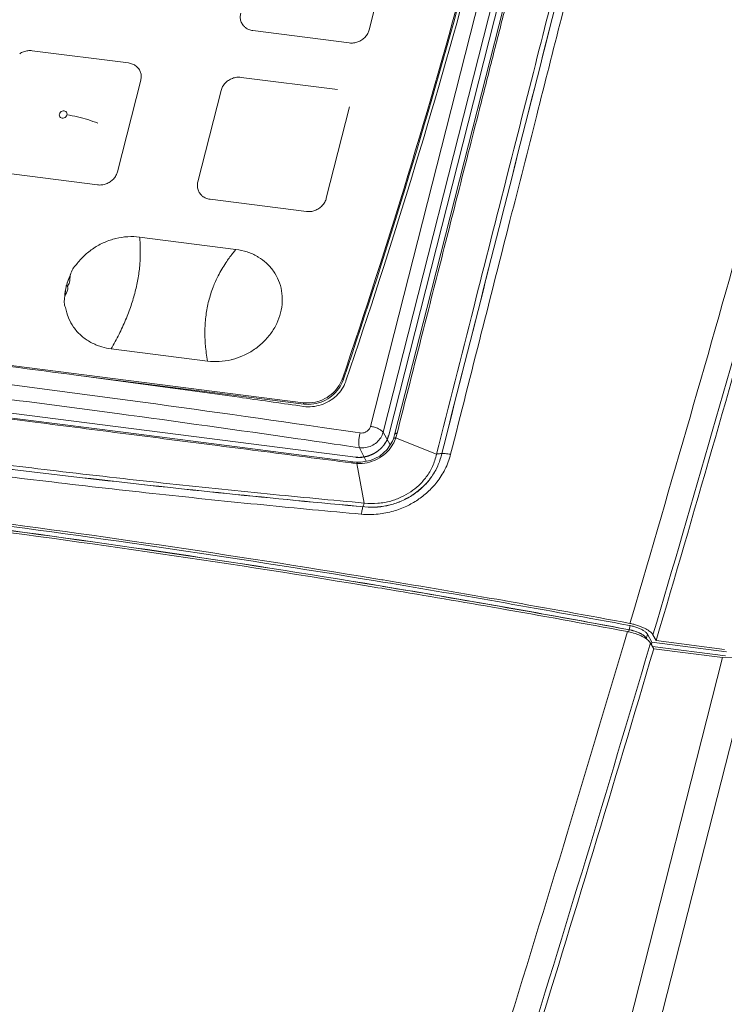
# Model space of a CAD drawing. Header units: millimetres. Extents: x -473 to 23648, y -382 to 1866.
# Tile 140 of 256: x 5735 to 5797, y 597 to 684. Entities that reach past the tile are written whole.
import ezdxf

# ---------------------------------------------------------------- set-up
doc = ezdxf.new("R2010")
doc.units = ezdxf.units.MM
doc.header["$LTSCALE"] = 80
doc.layers.get('0').update_dxf_attribs({"linetype": 'CONTINUOUS'})

msp = doc.modelspace()

# ---------------------------------------------------------------- linework, layer by layer
at = {"linetype": 'Continuous', "lineweight": 0}
for p, q in [((5765.734392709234, 648.0819615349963), (5789.865597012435, 742.978783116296)), ((5766.851557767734, 647.5552411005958), (5790.982843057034, 742.4523811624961)), ((5791.549666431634, 742.4410688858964), (5767.354501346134, 647.2913203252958)), ((5767.688534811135, 691.3445488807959), (5765.627995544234, 683.2414047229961)), ((5763.861609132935, 682.0725362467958), (5755.323829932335, 683.1624695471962)), ((5744.309923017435, 680.2924513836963), (5735.772143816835, 681.3823846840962)), ((5745.389463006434, 678.7602718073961), (5743.328923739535, 670.6571276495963)), ((5762.808444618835, 677.9309292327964), (5754.270665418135, 679.0208625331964)), ((5752.504279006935, 677.8519940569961), (5750.443739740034, 669.7488498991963)), ((5763.887984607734, 676.3987496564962), (5761.827445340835, 668.2956054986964)), ((5741.562537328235, 669.488259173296), (5733.024758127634, 670.5781924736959)), ((5760.061058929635, 667.1267370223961), (5751.523279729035, 668.2166703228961)), ((5753.819917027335, 663.7674238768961), (5745.282137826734, 664.8573571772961)), ((5738.920704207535, 660.4800975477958), (5738.816303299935, 660.5506072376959)), ((5770.728103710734, 658.5402314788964), (5767.879052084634, 647.3312380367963)), ((5739.000704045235, 657.6759364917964), (5738.989788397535, 657.6968353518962)), ((5706.442524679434, 656.9874619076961), (5759.778563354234, 650.1785806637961)), ((5751.301480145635, 653.8635810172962), (5742.763700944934, 654.9535143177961)), ((5700.851454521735, 653.4569380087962), (5764.410530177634, 645.343197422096)), ((5700.853852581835, 653.466368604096), (5764.412928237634, 645.3526280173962)), ((5740.107535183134, 652.566504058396), (5739.840354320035, 652.6017495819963)), ((5740.108282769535, 652.572657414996), (5759.844057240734, 650.0531875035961)), ((5763.249081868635, 652.3067140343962), (5763.314575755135, 652.1813208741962)), ((5763.314575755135, 652.1813208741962), (5763.346550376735, 652.275302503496)), ((5763.556997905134, 652.1038259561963), (5763.542635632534, 652.0617919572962)), ((5754.403910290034, 650.6173674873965), (5754.132845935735, 650.6554730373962)), ((5759.778563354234, 650.1785806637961), (5759.844057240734, 650.0531875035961)), ((5767.473356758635, 646.428295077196), (5766.851557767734, 647.5552411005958)), ((5767.773382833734, 646.9823322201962), (5767.688324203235, 646.7676484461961)), ((5767.879053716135, 647.3312482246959), (5767.773422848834, 646.9822631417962)), ((5771.580545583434, 645.6129916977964), (5767.966440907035, 647.0571795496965)), ((5763.608071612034, 646.3577283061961), (5764.754178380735, 646.1887557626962)), ((5765.355007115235, 644.9862122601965), (5764.754178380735, 646.1887557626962)), ((5764.589611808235, 644.9020632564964), (5764.185297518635, 644.9386118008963)), ((5765.187756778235, 641.2794837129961), (5764.518069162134, 644.7999197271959)), ((5764.869499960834, 644.9000956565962), (5764.589610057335, 644.9022068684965)), ((5766.047517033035, 634.5994414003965), (5766.730130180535, 634.4865123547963)), ((5766.017986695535, 634.4119469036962), (5766.820889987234, 634.279121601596)), ((5766.733551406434, 633.7246043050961), (5766.400947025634, 633.7797618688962)), ((5766.761775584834, 633.9037698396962), (5766.429157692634, 633.9588814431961)), ((5766.430665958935, 633.968459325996), (5766.763284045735, 633.9133479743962)), ((5766.730130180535, 634.4865123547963), (5766.850403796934, 634.466568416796)), ((5766.798417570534, 633.7138348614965), (5766.733551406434, 633.7246043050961)), ((5766.826639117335, 633.8930102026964), (5766.761775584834, 633.9037698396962)), ((5777.093495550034, 631.9537569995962), (5776.537376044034, 632.0514058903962)), ((5777.125319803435, 632.1336489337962), (5776.569190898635, 632.2312341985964)), ((5777.596204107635, 632.6288986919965), (5777.699297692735, 632.6107358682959)), ((5788.716957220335, 630.6117314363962), (5788.879805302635, 631.164044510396)), ((5788.651259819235, 630.0552757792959), (5788.742838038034, 630.4154156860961)), ((5788.695259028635, 630.4242926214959), (5788.742838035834, 630.4154156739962)), ((5788.649194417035, 630.0457830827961), (5788.535191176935, 630.0670494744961)), ((5788.536883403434, 630.0766117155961), (5788.651259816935, 630.055275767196)), ((5788.649194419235, 630.0457830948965), (5788.602084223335, 629.8605178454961)), ((5790.182602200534, 629.2915245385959), (5790.274180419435, 629.6516644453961)), ((5790.274180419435, 629.6516644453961), (5790.672541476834, 628.939188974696)), ((5790.760866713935, 629.5926551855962), (5791.043664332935, 629.0868667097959)), ((5790.432948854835, 628.4810626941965), (5790.468944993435, 628.6028586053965)), ((5790.468944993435, 628.6028586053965), (5790.546882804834, 628.8666371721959)), ((5790.829718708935, 628.3607806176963), (5790.546881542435, 628.866637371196)), ((5790.620576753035, 628.7348328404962), (5790.672541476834, 628.939188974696)), ((5790.672541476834, 628.939188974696), (5797.273585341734, 628.0965216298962)), ((5790.717419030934, 628.5616295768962), (5797.182007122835, 627.7363817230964)), ((5797.179609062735, 627.7269511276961), (5790.723281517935, 628.551144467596)), ((5791.043664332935, 629.0868667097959), (5797.102272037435, 628.313444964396)), ((5796.916717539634, 627.5837345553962), (5766.280286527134, 507.1031055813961)), ((5796.916717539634, 627.5837345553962), (5790.829718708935, 628.3607806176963)), ((5799.587995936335, 627.5548144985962), (5796.916717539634, 627.5837345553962)), ((5799.587995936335, 627.5548144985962), (5768.951564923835, 507.0741855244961))]:
    msp.add_line(p, q, dxfattribs=at)
for points in [[(5777.480248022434, 685.1003433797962), (5774.026766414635, 671.5163506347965), (5770.728103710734, 658.5402314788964)], [(5764.185295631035, 644.9386131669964), (5754.843259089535, 646.1415902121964), (5743.839066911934, 647.5515273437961), (5732.579840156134, 648.9904928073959)], [(5767.688324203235, 646.7676484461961), (5767.222967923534, 646.0330245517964), (5766.555189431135, 645.444956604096), (5765.746421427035, 645.055639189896), (5764.869499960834, 644.9000956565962)]]:
    msp.add_lwpolyline(points, dxfattribs=at)
for centre, radius, start, end in [((5218.116691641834, 837.9073176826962), 575.8618818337, 341.1978901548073, 344.9641130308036), ((5218.206335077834, 837.7745758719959), 575.8366389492, 341.2076854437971, 344.9744013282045), ((5227.957088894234, 835.1854069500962), 566.0266140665, 341.1282757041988, 344.9716049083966), ((5755.389952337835, 684.3723117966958), 1.1893748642, 215.2140874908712, 226.1372938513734), ((5755.414497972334, 684.3967440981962), 1.2239993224, 226.1013660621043, 231.8471492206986), ((5754.083901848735, 677.361903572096), 1.6684312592, 123.4646223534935, 136.8520109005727), ((5751.589402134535, 669.4265125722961), 1.1893748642, 215.214087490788, 226.1372938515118), ((5751.613947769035, 669.4509448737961), 1.2239993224, 226.1013660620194, 231.8471492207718), ((5744.580880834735, 659.0407759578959), 5.8609811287, 93.32293239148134, 93.50703798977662), ((5732.908075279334, 663.5540490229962), 12.4425092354, 4.856485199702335, 6.012556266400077), ((5763.367132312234, 655.6110619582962), 12.5567678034, 141.0350789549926, 143.3982377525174), ((5763.597863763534, 655.4254409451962), 12.8528954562, 139.5310925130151, 141.0385029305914), ((5743.812912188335, 659.2913047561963), 5.1685798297, 154.4371546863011, 165.6591877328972), ((5743.838367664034, 659.2673426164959), 5.1834253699, 154.9557733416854, 165.6661905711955), ((5740.154584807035, 661.325491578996), 1.0223900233, 168.7183306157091, 169.7783425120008), ((5761.856064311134, 656.5431289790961), 10.7773188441, 156.0766972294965, 158.7729640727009), ((5743.453419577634, 659.3827330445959), 4.79755443, 166.5280450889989, 177.4531792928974), ((5743.496635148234, 659.3547572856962), 4.8306897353, 165.667263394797, 176.6796093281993), ((5743.597390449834, 659.3532628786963), 4.9444318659, 165.956118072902, 166.5846120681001), ((5743.604545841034, 659.3514822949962), 4.9518054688, 165.7366221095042, 165.9562222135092), ((5738.826069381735, 660.7015369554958), 0.1512453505, 266.2977715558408, 269.7362165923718), ((5738.826041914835, 660.6974438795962), 0.1471521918, 269.7395738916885, 272.8987595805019), ((5742.977939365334, 659.3566512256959), 4.319552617, 189.7421644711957, 202.5469166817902), ((5732.455309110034, 656.8356969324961), 6.5160593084, 15.74245966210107, 15.94469376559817), ((5742.944760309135, 659.3419917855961), 4.2831388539, 202.5359908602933, 202.686482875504), ((5742.946485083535, 659.342713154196), 4.2850084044, 202.6864872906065, 202.9005141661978), ((5763.809883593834, 656.3717448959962), 12.7421385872, 180.0512951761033, 181.106413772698), ((5764.362017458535, 656.3858600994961), 13.2944425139, 181.1212876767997, 184.2077092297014), ((5743.431935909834, 660.2061443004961), 5.2949655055, 253.6460547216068, 262.7498279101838), ((5521.640290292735, -1002.381539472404), 1669.3055307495, 82.48919970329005, 82.90667373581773), ((5518.519112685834, -1026.122716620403), 1693.2509939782, 82.00140980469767, 82.48038118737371), ((5760.598511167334, 653.208862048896), 2.7998921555, 339.5454593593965, 341.2034841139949), ((5515.356979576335, -1048.839562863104), 1716.1868468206, 81.81091082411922, 81.99326108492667), ((5520.295028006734, -1007.055592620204), 1672.5210186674, 81.59336877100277, 81.7098719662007), ((5521.028684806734, -1002.957551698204), 1667.0589826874, 81.63299100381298, 81.78213531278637), ((5765.063419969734, 647.9851265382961), 3.0480810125, 327.8264806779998, 339.474727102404), ((5765.203395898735, 647.9292124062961), 2.8973883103, 339.5397104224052, 342.484004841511), ((5762.895897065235, 648.8288260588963), 5.3711401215, 340.7406005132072, 343.1863679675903), ((5763.248370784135, 648.7243106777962), 5.0035026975, 343.1645080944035, 345.7169682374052), ((5764.829905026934, 650.899979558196), 6.1074951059, 262.5599356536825, 263.8255610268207), ((5764.855695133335, 651.136359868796), 6.3452780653, 263.8236068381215, 264.7466554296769), ((5764.877067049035, 651.374652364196), 6.5845264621, 264.7513182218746, 266.8746016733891), ((5764.769451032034, 647.9386858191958), 3.1488165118, 265.4209895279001, 266.8248856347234), ((5594.451795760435, -403.2681655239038), 1051.9573475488, 80.61193695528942, 82.70928479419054), ((5594.400571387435, -404.309631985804), 1052.8034268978, 80.61835314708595, 82.71148980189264), ((5594.215033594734, -404.2130351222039), 1052.177283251, 80.58134081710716, 82.7034166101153), ((5594.269063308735, -404.951757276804), 1053.0785409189, 80.59089882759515, 82.7113455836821), ((5594.271527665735, -404.9418452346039), 1053.0780549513, 80.5909471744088, 82.71134583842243), ((5586.941269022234, -450.2835624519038), 1099.0081426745, 79.43014692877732, 80.58280146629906), ((5586.902761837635, -449.5215052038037), 1098.0716046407, 80.05528457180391, 80.57080131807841), ((5588.086438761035, -443.5984078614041), 1092.5959786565, 80.0078480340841, 80.58484224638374), ((5588.078308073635, -443.450912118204), 1092.0718350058, 80.06101504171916, 80.57954409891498), ((5587.695868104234, -445.4791180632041), 1094.7049983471, 80.01026730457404, 80.58085914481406), ((5585.022467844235, -460.216545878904), 1108.9306787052, 79.42673728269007, 80.02585165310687), ((5584.327581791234, -464.8497943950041), 1113.7969486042, 79.43542051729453, 80.03191806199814), ((5584.338716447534, -464.9340239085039), 1114.2582456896, 79.43205414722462, 80.00842074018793), ((5584.689738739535, -462.5374518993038), 1112.026188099, 79.4278590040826, 80.00480083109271), ((5787.735449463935, 625.3588639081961), 5.3437753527, 75.65840081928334, 79.41621069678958), ((5787.739702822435, 625.3662855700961), 5.3355318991, 71.92229610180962, 75.68291090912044), ((5787.536176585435, 624.7060929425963), 5.2690754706, 78.2502041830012, 79.42593204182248), ((5787.512085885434, 624.5933059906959), 5.3844049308, 71.95452123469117, 78.24362620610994), ((5787.658059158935, 625.0385260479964), 4.9158665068, 68.00113580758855, 71.9647355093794), ((5787.940912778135, 625.7319054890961), 4.1670182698, 63.60746856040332, 68.03589046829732)]:
    msp.add_arc(centre, radius, start, end, dxfattribs=at)
for points, start_tangent, end_tangent in [([(5788.879805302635, 631.164044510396), (5799.097236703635, 666.6894493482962), (5808.406656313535, 700.7009811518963), (5816.728147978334, 732.6318852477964)], (0.2827125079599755, 0.9592046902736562), (0.2464424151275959, 0.9691574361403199)), ([(5790.760866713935, 629.5926551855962), (5801.145915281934, 665.6703109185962), (5810.458041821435, 699.6825217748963), (5818.779762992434, 731.6114695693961)], (0.2830545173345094, 0.9591038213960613), (0.2464423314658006, 0.9691574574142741)), ([(5819.059868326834, 731.1102669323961), (5810.165547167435, 697.0384930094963), (5800.826332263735, 663.0289441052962), (5791.043664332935, 629.0868667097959)], (-0.2464423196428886, -0.9691574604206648), (-0.2829829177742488, -0.9591249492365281)), ([(5784.661395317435, 692.1941601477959), (5782.648442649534, 684.2679011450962), (5780.461618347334, 675.6548543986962), (5778.097665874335, 666.3413355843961), (5775.557145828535, 656.3282834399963), (5772.838782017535, 645.608914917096)], (-0.2461719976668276, -0.9692261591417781), (-0.245749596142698, -0.9693333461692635)), ([(5783.194226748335, 691.3753669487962), (5780.688762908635, 681.5085719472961), (5777.917543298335, 670.5916477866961), (5774.882377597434, 658.6306137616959), (5771.580545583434, 645.6129916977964)], (-0.2461508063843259, -0.9692315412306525), (-0.2458074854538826, -0.969318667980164)), ([(5783.673720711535, 691.4661177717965), (5779.475669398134, 674.9290271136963), (5771.994930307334, 645.4370156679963)], (-0.2461152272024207, -0.9692405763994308), (-0.2457411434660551, -0.9693354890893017)), ([(5754.244289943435, 684.694649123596), (5754.203891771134, 684.3389180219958), (5754.263219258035, 683.9950498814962), (5754.418229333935, 683.6864787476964)], (-0.2421451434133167, -0.9702400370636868), (0.5759200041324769, -0.8175060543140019)), ([(5777.643821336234, 685.0586635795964), (5776.493063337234, 680.5312454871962), (5775.392493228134, 676.201077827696), (5774.405517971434, 672.317655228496), (5773.502896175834, 668.7659571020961), (5772.614636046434, 665.2705826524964), (5771.702555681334, 661.6812504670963), (5770.780890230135, 658.0539266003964), (5769.870983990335, 654.4725645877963), (5768.989706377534, 651.003524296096), (5768.097209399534, 647.4898863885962)], (-0.24634746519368, -0.9691815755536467), (-0.2461749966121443, -0.9692253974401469)), ([(5781.869070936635, 684.358282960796), (5779.478067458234, 674.9384577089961), (5771.997328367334, 645.4464462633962)], (-0.2460613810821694, -0.9692542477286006), (-0.2457411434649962, -0.9693354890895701)), ([(5754.658358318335, 683.4342332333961), (5754.967241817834, 683.2555034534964), (5755.323829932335, 683.1624695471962)], (0.7863160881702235, -0.6178244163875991), (0.9914110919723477, -0.1307824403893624)), ([(5763.861609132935, 682.0725362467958), (5764.241600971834, 682.0715383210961), (5764.619100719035, 682.1626443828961), (5764.968382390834, 682.3396457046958), (5765.265643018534, 682.5904799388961), (5765.490624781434, 682.8980531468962), (5765.627995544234, 683.2414047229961)], (0.9924704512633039, -0.1224842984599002), (0.2507367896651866, 0.9680552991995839)), ([(5735.772143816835, 681.3823846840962), (5735.392151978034, 681.3833826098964), (5735.014652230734, 681.2922765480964), (5734.665370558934, 681.1152752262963)], (-0.9924704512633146, 0.1224842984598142), (-0.8339367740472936, -0.5518599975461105)), ([(5745.389463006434, 678.7602718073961), (5745.429861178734, 679.1160029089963), (5745.370533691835, 679.4598710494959), (5745.215523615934, 679.7684421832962), (5744.975394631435, 680.0206876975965), (5744.666511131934, 680.1994174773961), (5744.309923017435, 680.2924513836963)], (0.2421451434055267, 0.9702400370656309), (-0.9914110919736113, 0.1307824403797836)), ([(5752.866631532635, 678.5029188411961), (5752.641649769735, 678.1953456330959), (5752.504279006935, 677.8519940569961)], (-0.68331241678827, -0.7301261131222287), (-0.2507367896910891, -0.9680552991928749)), ([(5754.270665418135, 679.0208625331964), (5753.890673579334, 679.0218604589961), (5753.513173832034, 678.9307543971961), (5753.163892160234, 678.7537530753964)], (-0.9924704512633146, 0.1224842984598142), (-0.8339367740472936, -0.5518599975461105)), ([(5738.433417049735, 675.408959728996), (5738.277771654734, 675.4735749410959), (5738.186817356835, 675.6061824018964), (5738.183363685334, 675.7701479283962)], (-0.991817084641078, 0.1276670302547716), (0.2458611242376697, 0.9693050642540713)), ([(5738.183363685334, 675.7701479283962), (5738.267370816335, 675.9229639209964), (5738.417934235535, 676.0247732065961), (5738.595625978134, 676.0468522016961)], (0.2470527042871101, 0.9690020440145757), (0.9920824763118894, -0.1255880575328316)), ([(5738.845717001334, 675.6855918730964), (5738.761678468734, 675.5327696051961), (5738.611049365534, 675.4309943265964), (5738.433417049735, 675.408959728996)], (-0.247054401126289, -0.9690016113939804), (-0.9920828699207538, 0.1255849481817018)), ([(5738.595625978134, 676.0468522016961), (5738.751229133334, 675.9822602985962), (5738.842245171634, 675.8496032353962), (5738.845717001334, 675.6855918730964)], (0.9918167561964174, -0.1276695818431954), (-0.2458588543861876, -0.9693056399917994)), ([(5741.580154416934, 674.9439505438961), (5740.708230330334, 675.2689033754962), (5739.778762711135, 675.520994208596), (5738.845714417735, 675.685587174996)], (-0.918555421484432, 0.3952922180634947), (-0.9919246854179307, 0.1268283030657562)), ([(5741.562537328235, 669.488259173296), (5741.942529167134, 669.4872612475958), (5742.320028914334, 669.5783673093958), (5742.669310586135, 669.755368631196), (5742.966571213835, 670.0062028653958), (5743.191552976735, 670.3137760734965), (5743.328923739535, 670.6571276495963)], (0.9924704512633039, -0.1224842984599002), (0.2507367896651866, 0.9680552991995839)), ([(5750.443739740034, 669.7488498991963), (5750.403341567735, 669.3931187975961), (5750.462669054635, 669.0492506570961), (5750.617679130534, 668.7406795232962)], (-0.2421451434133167, -0.9702400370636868), (0.5759200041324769, -0.8175060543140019)), ([(5750.857808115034, 668.4884340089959), (5751.166691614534, 668.3097042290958), (5751.523279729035, 668.2166703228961)], (0.7863160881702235, -0.6178244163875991), (0.9914110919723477, -0.1307824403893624)), ([(5760.061058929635, 667.1267370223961), (5760.441050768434, 667.125739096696), (5760.818550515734, 667.216845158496), (5761.167832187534, 667.3938464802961), (5761.465092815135, 667.644680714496), (5761.690074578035, 667.9522539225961), (5761.827445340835, 668.2956054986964)], (0.9924704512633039, -0.1224842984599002), (0.2507367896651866, 0.9680552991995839)), ([(5744.222357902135, 664.8907811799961), (5743.189622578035, 664.7353086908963), (5742.171347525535, 664.3925694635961), (5741.223969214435, 663.8779558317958), (5740.384540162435, 663.2101957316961), (5739.684474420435, 662.4158826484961)], (-0.9981273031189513, -0.06117096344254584), (-0.5904065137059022, -0.8071060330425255)), ([(5745.305914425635, 664.6074343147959), (5745.350628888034, 663.6738812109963), (5745.309606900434, 662.4748325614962), (5745.159071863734, 661.2602112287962), (5744.899023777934, 660.0300172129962), (5744.529462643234, 658.7842505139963), (5744.050388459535, 657.522911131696), (5743.461801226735, 656.2459990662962), (5742.763700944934, 654.9535143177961)], (0.08467710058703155, -0.9964084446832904), (-0.5009555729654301, -0.8654730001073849)), ([(5745.282137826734, 664.8573571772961), (5744.241157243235, 664.8919030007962)], (-0.9919497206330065, 0.1266323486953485), (-0.9983187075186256, -0.05796342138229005)), ([(5755.802818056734, 663.0869445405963), (5755.720727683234, 663.1355872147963), (5754.813510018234, 663.5420198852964), (5753.819917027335, 663.7674238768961)], (-0.8550337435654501, 0.5185723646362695), (-0.9919497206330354, 0.1266323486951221)), ([(5753.286569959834, 663.0980293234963), (5753.003078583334, 662.6999007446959), (5752.329678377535, 661.5836755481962), (5752.004634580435, 660.9134760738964)], (-0.5961679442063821, -0.8028597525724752), (-0.405460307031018, -0.9141126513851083)), ([(5757.778230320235, 658.1494320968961), (5757.923303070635, 659.128323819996), (5757.862951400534, 660.0951519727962), (5757.598178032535, 661.0126724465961), (5757.140452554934, 661.8460568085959), (5756.506140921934, 662.5625890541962), (5755.802818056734, 663.0869445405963)], (0.24644572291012, 0.9691565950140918), (-0.8550337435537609, 0.5185723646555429)), ([(5739.684474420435, 662.4158826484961), (5739.374312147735, 662.0437170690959), (5739.150271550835, 661.5215513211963)], (-0.7652159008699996, -0.6437737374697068), (-0.2900373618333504, -0.9570153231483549)), ([(5739.148421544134, 661.5069215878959), (5739.070990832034, 660.8494324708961), (5738.833483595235, 660.5504799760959)], (-0.1775202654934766, -0.9841171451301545), (-0.9987157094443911, -0.05066489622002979)), ([(5738.660229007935, 659.5917933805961), (5738.917698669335, 660.2466055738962), (5738.904264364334, 660.4740502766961)], (0.2950637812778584, 0.9554775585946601), (-0.3452271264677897, 0.9385191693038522)), ([(5738.903811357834, 660.519901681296), (5738.872314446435, 660.5368326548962), (5738.816303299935, 660.5506072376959)], (-0.8145695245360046, 0.5800659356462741), (-0.9926999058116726, 0.1206105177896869)), ([(5738.941402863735, 660.4767627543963), (5738.940529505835, 660.4783981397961), (5738.913267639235, 660.5124580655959), (5738.903811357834, 660.519901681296)], (-0.4644875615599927, 0.8855796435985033), (-0.8145695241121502, 0.5800659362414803)), ([(5751.809953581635, 660.4452131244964), (5751.799716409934, 660.418748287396), (5751.413192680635, 659.2051189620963), (5751.170107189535, 657.9427875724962), (5751.070459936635, 656.6317541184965), (5751.067750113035, 656.3603372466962)], (-0.3620083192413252, -0.9321748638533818), (0.0008634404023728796, -0.9999996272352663)), ([(5738.720678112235, 658.6257193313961), (5738.613343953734, 659.0511825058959), (5738.660603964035, 659.595916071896)], (-0.4505629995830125, 0.892744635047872), (0.2018522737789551, 0.979415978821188)), ([(5738.986978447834, 657.7045039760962), (5738.844891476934, 658.158528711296), (5738.726957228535, 658.6035936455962)], (-0.35756035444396, 0.9338900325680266), (-0.271335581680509, 0.9624848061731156)), ([(5757.778230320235, 658.1494320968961), (5757.431990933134, 657.1962213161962), (5756.899187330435, 656.3051153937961), (5756.199105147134, 655.5107684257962), (5755.359648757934, 654.842982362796), (5754.412270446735, 654.3283687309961), (5753.496504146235, 654.0113239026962)], (-0.2464457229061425, -0.9691565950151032), (-0.9678305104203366, -0.2516030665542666)), ([(5741.941031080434, 655.125409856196), (5741.770107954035, 655.1789183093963), (5740.862890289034, 655.5853509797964), (5740.077477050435, 656.1583491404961), (5739.443165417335, 656.8748813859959), (5738.999212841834, 657.6752783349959)], (-0.9593779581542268, 0.2821239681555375), (-0.389132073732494, 0.9211819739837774)), ([(5705.248078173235, 655.1842704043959), (5721.969299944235, 653.2536625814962), (5743.319610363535, 650.5280809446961), (5761.448650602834, 647.9886630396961)], (0.994001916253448, -0.1093626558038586), (0.9895507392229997, -0.144185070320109)), ([(5751.103408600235, 655.4104151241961), (5751.114250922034, 655.2720186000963), (5751.301480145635, 653.8635810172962)], (0.07308476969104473, -0.9973257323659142), (0.1781155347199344, -0.9840095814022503)), ([(5753.496504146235, 654.0113239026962), (5753.393995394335, 653.9856295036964), (5752.343623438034, 653.8291028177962), (5751.301480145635, 653.8635810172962)], (-0.9678305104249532, -0.2516030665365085), (-0.991949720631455, 0.1266323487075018)), ([(5716.656883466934, 652.572514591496), (5721.970690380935, 651.939387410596), (5743.290939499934, 649.2176427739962), (5759.313989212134, 646.9835883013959)], (0.9931752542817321, -0.1166315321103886), (0.9897318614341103, -0.1429364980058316)), ([(5759.778563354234, 650.1785806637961), (5760.646006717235, 650.1911979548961), (5761.497473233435, 650.4416523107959), (5762.257636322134, 650.9077868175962), (5762.859246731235, 651.5483640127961), (5763.221869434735, 652.2304002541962)], (0.9919497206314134, -0.1266323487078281), (0.3494286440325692, 0.9369629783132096)), ([(5763.542635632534, 652.0617919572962), (5763.211761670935, 651.3841318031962), (5762.716570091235, 650.7891506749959), (5762.087496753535, 650.3134760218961), (5761.363346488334, 649.9863891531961), (5760.588737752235, 649.8279685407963), (5759.811403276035, 649.8479681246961)], (-0.3233659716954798, -0.9462739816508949), (-0.9898036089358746, 0.1424388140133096)), ([(5759.844057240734, 650.0531875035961), (5760.711500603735, 650.0658047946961), (5761.562967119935, 650.3162591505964), (5762.323130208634, 650.7823936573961), (5762.924740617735, 651.4229708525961), (5763.314575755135, 652.1813208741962)], (0.9919497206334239, -0.1266323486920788), (0.3221717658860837, 0.9466812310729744)), ([(5764.039051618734, 644.8439043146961), (5759.988149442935, 645.3708244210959), (5755.790165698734, 645.9135894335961), (5751.703976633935, 646.439911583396), (5747.915180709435, 646.9267701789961), (5744.078860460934, 647.4189046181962), (5740.039130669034, 647.9363644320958), (5736.032241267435, 648.4489026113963), (5732.380504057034, 648.9153967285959)], (-0.9915777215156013, 0.1295130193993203), (-0.9919494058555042, 0.1266348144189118)), ([(5764.813457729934, 647.4948887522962), (5765.051667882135, 647.495014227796), (5765.284218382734, 647.5633437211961), (5765.488053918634, 647.6932118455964), (5765.643174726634, 647.8719266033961), (5765.734392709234, 648.0819615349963)], (0.9891780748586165, -0.1467199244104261), (0.2465379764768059, 0.9691331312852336)), ([(5765.734392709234, 648.0819615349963), (5766.099160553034, 648.0010105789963), (5766.436806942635, 647.8736321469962), (5766.699914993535, 647.7177144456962), (5766.851535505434, 647.5551535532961)], (0.9892850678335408, -0.1459967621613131), (0.4831065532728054, -0.8755615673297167)), ([(5764.813457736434, 647.4948887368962), (5764.739257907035, 647.1224949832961), (5764.701989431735, 646.7442231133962), (5764.707226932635, 646.4166551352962), (5764.754186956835, 646.1887887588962)], (-0.2471122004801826, -0.9689868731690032), (0.3709916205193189, -0.9286362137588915)), ([(5764.754178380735, 646.1887557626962), (5765.296662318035, 646.1956128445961), (5765.825836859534, 646.3581653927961), (5766.289845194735, 646.6604754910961), (5766.643274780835, 647.072934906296), (5766.851557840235, 647.5552409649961)], (0.9907804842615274, -0.1354770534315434), (0.2464766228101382, 0.969148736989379)), ([(5764.975908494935, 645.3343303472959), (5765.075727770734, 645.353831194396), (5765.175547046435, 645.373332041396), (5765.225456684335, 645.383082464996), (5765.275366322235, 645.3928328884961), (5765.325275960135, 645.4025833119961), (5765.375185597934, 645.4123337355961), (5765.400140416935, 645.4172089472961), (5765.425095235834, 645.4220841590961), (5765.450050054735, 645.4269593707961), (5765.462527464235, 645.4293969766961), (5765.475004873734, 645.4318345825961), (5765.487482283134, 645.4342721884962), (5765.493720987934, 645.4354909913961), (5765.499959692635, 645.4367097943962), (5765.503079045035, 645.4373191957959), (5765.506198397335, 645.4379285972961), (5765.507758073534, 645.438233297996), (5765.508529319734, 645.4384383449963), (5765.509283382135, 645.438748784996), (5765.510791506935, 645.4393696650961), (5765.512299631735, 645.4399905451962), (5765.515315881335, 645.4412323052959), (5765.518332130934, 645.4424740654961), (5765.524364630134, 645.4449575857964), (5765.530397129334, 645.4474411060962), (5765.536429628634, 645.4499246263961), (5765.548494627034, 645.4548916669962), (5765.572624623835, 645.4648257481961), (5765.596754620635, 645.4747598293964), (5765.620884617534, 645.4846939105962), (5765.645014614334, 645.494627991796), (5765.669144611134, 645.5045620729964), (5765.717404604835, 645.524430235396), (5765.765664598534, 645.5442983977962), (5765.813924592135, 645.5641665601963), (5765.862184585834, 645.5840347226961), (5765.886314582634, 645.5939688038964), (5765.910444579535, 645.6039028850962), (5765.934574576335, 645.613836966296), (5765.958704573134, 645.6237710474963), (5765.982834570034, 645.6337051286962), (5765.994899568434, 645.6386721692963), (5766.000932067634, 645.6411556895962), (5766.006964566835, 645.643639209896), (5766.012997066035, 645.6461227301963), (5766.016013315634, 645.6473644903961), (5766.019029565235, 645.6486062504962), (5766.020537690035, 645.6492271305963), (5766.022045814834, 645.6498480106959), (5766.022799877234, 645.6501584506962), (5766.023503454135, 645.6505632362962), (5766.024860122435, 645.6514671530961), (5766.027573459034, 645.6532749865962), (5766.030286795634, 645.6550828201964), (5766.035713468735, 645.6586984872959), (5766.041140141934, 645.6623141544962), (5766.051993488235, 645.669545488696), (5766.062846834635, 645.6767768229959), (5766.073700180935, 645.6840081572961), (5766.095406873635, 645.6984708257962), (5766.117113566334, 645.7129334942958), (5766.138820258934, 645.7273961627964), (5766.182233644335, 645.7563214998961), (5766.225647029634, 645.7852468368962), (5766.269060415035, 645.8141721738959), (5766.312473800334, 645.8430975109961), (5766.355887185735, 645.8720228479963), (5766.377593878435, 645.8864855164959), (5766.399300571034, 645.9009481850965), (5766.421007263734, 645.9154108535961), (5766.431860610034, 645.9226421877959), (5766.442713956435, 645.9298735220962), (5766.453567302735, 645.9371048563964), (5766.464420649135, 645.9443361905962), (5766.469847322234, 645.9479518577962), (5766.475273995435, 645.9515675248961), (5766.477987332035, 645.9533753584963), (5766.480700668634, 645.9551831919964), (5766.483414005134, 645.9569910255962), (5766.484770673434, 645.957894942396), (5766.485449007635, 645.958346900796), (5766.486127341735, 645.9587988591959), (5766.486696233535, 645.9593698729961), (5766.487265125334, 645.9599408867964), (5766.488402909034, 645.961082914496), (5766.490678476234, 645.9633669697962), (5766.492954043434, 645.9656510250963), (5766.495229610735, 645.967935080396), (5766.499780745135, 645.9725031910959), (5766.504331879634, 645.9770713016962), (5766.513434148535, 645.9862075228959), (5766.522536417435, 645.9953437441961), (5766.531638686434, 646.0044799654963), (5766.540740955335, 646.013616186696), (5766.558945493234, 646.0318886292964), (5766.577150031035, 646.0501610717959), (5766.595354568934, 646.0684335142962), (5766.631763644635, 646.104978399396), (5766.668172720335, 646.1415232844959), (5766.704581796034, 646.1780681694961), (5766.740990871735, 646.2146130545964), (5766.777399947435, 646.2511579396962), (5766.795604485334, 646.2694303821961), (5766.813809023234, 646.287702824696), (5766.832013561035, 646.3059752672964), (5766.841115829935, 646.3151114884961), (5766.850218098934, 646.3242477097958), (5766.859320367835, 646.3333839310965), (5766.863871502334, 646.3379520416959), (5766.868422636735, 646.3425201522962), (5766.870698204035, 646.3448042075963), (5766.872973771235, 646.3470882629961), (5766.874111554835, 646.3482302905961), (5766.874634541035, 646.348831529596), (5766.875065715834, 646.3494932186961), (5766.875928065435, 646.3508165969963), (5766.876790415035, 646.352139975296), (5766.878515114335, 646.3547867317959), (5766.880239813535, 646.3574334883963), (5766.883689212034, 646.3627270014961), (5766.887138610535, 646.3680205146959), (5766.890588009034, 646.3733140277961), (5766.897486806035, 646.3839010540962), (5766.911284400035, 646.4050751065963), (5766.925081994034, 646.4262491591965), (5766.938879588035, 646.4474232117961), (5766.952677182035, 646.4685972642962), (5766.966474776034, 646.4897713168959), (5766.994069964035, 646.5321194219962), (5767.021665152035, 646.5744675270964), (5767.049260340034, 646.6168156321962), (5767.076855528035, 646.659163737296), (5767.090653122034, 646.6803377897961), (5767.104450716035, 646.7015118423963), (5767.118248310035, 646.7226858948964), (5767.132045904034, 646.743859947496), (5767.145843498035, 646.7650339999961), (5767.152742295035, 646.7756210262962), (5767.156191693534, 646.780914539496), (5767.159641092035, 646.7862080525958), (5767.163090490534, 646.7915015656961), (5767.164815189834, 646.794148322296), (5767.166539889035, 646.7967950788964), (5767.167402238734, 646.7981184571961), (5767.168264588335, 646.7994418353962), (5767.168695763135, 646.8001035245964), (5767.169020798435, 646.8008035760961), (5767.169564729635, 646.8022420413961), (5767.170652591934, 646.8051189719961), (5767.171740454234, 646.8079959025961), (5767.173916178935, 646.8137497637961), (5767.176091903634, 646.8195036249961), (5767.180443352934, 646.831011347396), (5767.184794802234, 646.8425190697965), (5767.189146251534, 646.8540267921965), (5767.197849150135, 646.8770422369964), (5767.206552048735, 646.9000576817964), (5767.215254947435, 646.9230731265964), (5767.232660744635, 646.9691040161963), (5767.250066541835, 647.0151349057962), (5767.267472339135, 647.0611657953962), (5767.284878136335, 647.1071966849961), (5767.319689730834, 647.199258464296), (5767.354501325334, 647.2913202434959)], (0.9814463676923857, 0.1917368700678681), (0.3536912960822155, 0.9353622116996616)), ([(5766.945267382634, 646.4460570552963), (5766.976283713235, 646.490279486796), (5766.991791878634, 646.5123907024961), (5766.999545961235, 646.5234463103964), (5767.007300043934, 646.5345019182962), (5767.015054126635, 646.545557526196), (5767.022808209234, 646.5566131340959), (5767.024746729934, 646.5593770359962), (5767.026685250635, 646.5621409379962), (5767.027654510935, 646.5635228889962), (5767.028600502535, 646.5649901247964), (5767.030469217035, 646.5680098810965), (5767.034206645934, 646.5740493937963), (5767.037944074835, 646.5800889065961), (5767.045418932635, 646.5921679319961), (5767.052893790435, 646.6042469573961), (5767.067843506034, 646.6284050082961), (5767.082793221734, 646.6525630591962), (5767.090268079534, 646.6646420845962), (5767.097742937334, 646.6767211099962), (5767.101480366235, 646.6827606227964), (5767.105217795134, 646.6888001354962), (5767.107086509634, 646.6918198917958), (5767.107973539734, 646.6933147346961), (5767.108765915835, 646.6947795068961), (5767.110350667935, 646.6977090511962), (5767.111935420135, 646.7006385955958), (5767.118274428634, 646.7123567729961), (5767.124613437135, 646.7240749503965), (5767.130952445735, 646.7357931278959), (5767.137291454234, 646.7475113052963), (5767.149969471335, 646.770947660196), (5767.156308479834, 646.7826658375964), (5767.162647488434, 646.7943840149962), (5767.165816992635, 646.800243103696), (5767.168986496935, 646.8061021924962), (5767.172156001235, 646.8119612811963), (5767.173740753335, 646.8148908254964), (5767.174533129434, 646.8163555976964), (5767.175325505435, 646.8178203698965), (5767.176065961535, 646.819406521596), (5767.176806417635, 646.8209926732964), (5767.178287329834, 646.8241649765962), (5767.181249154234, 646.830509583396), (5767.184210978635, 646.8368541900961), (5767.187172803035, 646.8431987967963), (5767.193096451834, 646.8558880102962), (5767.199020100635, 646.8685772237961), (5767.210867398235, 646.893955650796), (5767.216791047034, 646.9066448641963), (5767.222714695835, 646.9193340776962), (5767.228638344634, 646.9320232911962), (5767.234561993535, 646.9447125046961), (5767.236042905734, 646.9478848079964), (5767.237523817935, 646.9510571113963), (5767.238264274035, 646.9526432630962), (5767.238913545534, 646.9541891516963), (5767.240120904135, 646.9572406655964), (5767.242535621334, 646.9633436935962), (5767.244950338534, 646.9694467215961), (5767.249779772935, 646.9816527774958), (5767.254609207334, 646.9938588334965), (5767.264268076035, 647.0182709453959), (5767.273926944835, 647.0426830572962), (5767.278756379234, 647.0548891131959), (5767.283585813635, 647.0670951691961), (5767.286000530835, 647.073198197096), (5767.288415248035, 647.0793012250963), (5767.289622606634, 647.082352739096), (5767.290206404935, 647.0839259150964), (5767.290750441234, 647.0855939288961), (5767.291838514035, 647.0889299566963), (5767.292926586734, 647.0922659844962), (5767.295102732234, 647.0989380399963), (5767.297278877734, 647.1056100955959), (5767.301631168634, 647.1189542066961), (5767.305983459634, 647.1322983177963), (5767.310335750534, 647.145642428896), (5767.319040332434, 647.172330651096), (5767.336449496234, 647.2257070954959)], (0.5742154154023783, 0.8187042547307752), (0.3100818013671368, 0.9507098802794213)), ([(5767.336449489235, 647.225707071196), (5767.337296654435, 647.2286394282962), (5767.337720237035, 647.2301056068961), (5767.338143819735, 647.231571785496), (5767.338355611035, 647.232304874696), (5767.338567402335, 647.2330379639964), (5767.338673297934, 647.2334045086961), (5767.338743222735, 647.233648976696), (5767.338847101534, 647.234015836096), (5767.339054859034, 647.2347495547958), (5767.339262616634, 647.2354832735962), (5767.339678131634, 647.2369507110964), (5767.340093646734, 647.2384181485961), (5767.340924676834, 647.241353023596), (5767.341755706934, 647.244287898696), (5767.342171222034, 647.2457553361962), (5767.342586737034, 647.2472227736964), (5767.342794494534, 647.2479564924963), (5767.343002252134, 647.2486902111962), (5767.343106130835, 647.2490570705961), (5767.343174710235, 647.249301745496), (5767.343276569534, 647.2496689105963), (5767.343480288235, 647.2504032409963), (5767.343684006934, 647.2511375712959), (5767.344091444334, 647.252606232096), (5767.344498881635, 647.2540748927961), (5767.344702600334, 647.2548092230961), (5767.344906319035, 647.2555435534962), (5767.345110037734, 647.2562778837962), (5767.345211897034, 647.256645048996), (5767.345262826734, 647.2568286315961), (5767.345313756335, 647.2570122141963), (5767.345413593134, 647.2573796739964), (5767.345513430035, 647.2577471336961), (5767.345713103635, 647.2584820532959), (5767.346112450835, 647.2599518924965), (5767.346511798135, 647.2614217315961), (5767.346911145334, 647.2628915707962), (5767.347709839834, 647.265831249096), (5767.348508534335, 647.2687709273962), (5767.348907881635, 647.2702407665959), (5767.349307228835, 647.2717106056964), (5767.349506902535, 647.2724455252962), (5767.349589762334, 647.2727517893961), (5767.349638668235, 647.272935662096), (5767.349736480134, 647.2733034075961), (5767.349834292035, 647.2736711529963), (5767.350029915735, 647.2744066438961), (5767.350225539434, 647.2751421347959), (5767.350616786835, 647.2766131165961), (5767.351008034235, 647.2780840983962), (5767.351203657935, 647.2788195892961), (5767.351399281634, 647.2795550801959), (5767.351497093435, 647.2799228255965), (5767.351594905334, 647.2802905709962), (5767.351643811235, 647.280474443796), (5767.351680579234, 647.2806147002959), (5767.351741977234, 647.2808515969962), (5767.351864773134, 647.2813253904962), (5767.351987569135, 647.2817991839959), (5767.352478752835, 647.2836943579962), (5767.352969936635, 647.2855895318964), (5767.353461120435, 647.2874847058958), (5767.353952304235, 647.2893798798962), (5767.354934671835, 647.2931702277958), (5767.356899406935, 647.3007509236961)], (0.277551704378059, 0.9607107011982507), (0.2508867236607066, 0.968016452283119)), ([(5767.830643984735, 647.033631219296), (5767.773542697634, 646.9822693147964)], (-0.9046381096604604, -0.4261805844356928), (-0.366165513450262, -0.9305497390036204)), ([(5767.966398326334, 647.0572025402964), (5767.830643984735, 647.033631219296)], (-0.9993626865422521, -0.03569622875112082), (-0.9046381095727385, -0.426180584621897)), ([(5768.097210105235, 647.4898860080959), (5767.950091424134, 647.4267286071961), (5767.879869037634, 647.3343064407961), (5767.879068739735, 647.3312445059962)], (-0.9688521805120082, -0.2476397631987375), (-0.2402724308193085, -0.9707054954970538)), ([(5764.978306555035, 645.3437609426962), (5765.048304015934, 645.3552684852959), (5765.118301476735, 645.366776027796), (5765.153300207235, 645.3725297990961), (5765.188298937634, 645.3782835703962), (5765.223297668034, 645.3840373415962), (5765.258296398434, 645.3897911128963), (5765.293295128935, 645.3955448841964), (5765.310794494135, 645.3984217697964), (5765.319544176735, 645.399860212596), (5765.328293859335, 645.4012986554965), (5765.337043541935, 645.402737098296), (5765.341418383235, 645.4034563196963), (5765.345793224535, 645.404175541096), (5765.347980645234, 645.4045351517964), (5765.350168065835, 645.4048947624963), (5765.351261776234, 645.4050745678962), (5765.352354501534, 645.4053616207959), (5765.354538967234, 645.406042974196), (5765.358907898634, 645.4074056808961), (5765.363276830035, 645.4087683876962), (5765.372014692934, 645.411493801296), (5765.380752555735, 645.4142192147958), (5765.398228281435, 645.4196700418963), (5765.415704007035, 645.4251208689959), (5765.433179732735, 645.4305716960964), (5765.468131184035, 645.4414733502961), (5765.503082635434, 645.4523750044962), (5765.538034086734, 645.4632766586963), (5765.572985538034, 645.4741783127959), (5765.607936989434, 645.485079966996), (5765.642888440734, 645.495981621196), (5765.660364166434, 645.5014324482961), (5765.677839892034, 645.5068832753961), (5765.695315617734, 645.5123341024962), (5765.704053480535, 645.515059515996), (5765.712791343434, 645.5177849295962), (5765.717160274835, 645.5191476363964), (5765.721529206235, 645.5205103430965), (5765.723713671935, 645.5211916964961), (5765.724788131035, 645.5215824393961), (5765.725827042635, 645.5220733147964), (5765.727904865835, 645.5230550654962), (5765.729982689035, 645.524036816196), (5765.734138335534, 645.5260003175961), (5765.738293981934, 645.5279638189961), (5765.746605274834, 645.5318908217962), (5765.754916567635, 645.5358178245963), (5765.763227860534, 645.5397448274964), (5765.779850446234, 645.5475988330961), (5765.813095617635, 645.563306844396), (5765.846340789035, 645.5790148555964), (5765.879585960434, 645.5947228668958), (5765.912831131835, 645.6104308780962), (5765.946076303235, 645.6261388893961), (5765.979321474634, 645.641846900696), (5765.995944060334, 645.6497009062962), (5766.012566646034, 645.6575549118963), (5766.029189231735, 645.6654089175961), (5766.045811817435, 645.6732629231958), (5766.054123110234, 645.6771899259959), (5766.062434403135, 645.681116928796), (5766.066590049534, 645.6830804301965), (5766.070745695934, 645.685043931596), (5766.074901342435, 645.6870074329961), (5766.076979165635, 645.6879891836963), (5766.078018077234, 645.6884800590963), (5766.079056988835, 645.6889709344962), (5766.079996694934, 645.6895845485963), (5766.080936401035, 645.6901981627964), (5766.082815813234, 645.6914253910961), (5766.086574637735, 645.693879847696), (5766.090333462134, 645.6963343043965), (5766.094092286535, 645.698788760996), (5766.101609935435, 645.7036976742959), (5766.109127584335, 645.7086065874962), (5766.124162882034, 645.718424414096), (5766.139198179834, 645.7282422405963), (5766.154233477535, 645.7380600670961), (5766.169268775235, 645.7478778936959), (5766.199339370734, 645.7675135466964), (5766.229409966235, 645.787149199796), (5766.259480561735, 645.806784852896), (5766.289551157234, 645.8264205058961), (5766.319621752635, 645.8460561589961), (5766.349692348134, 645.8656918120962), (5766.364727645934, 645.875509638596), (5766.372245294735, 645.8804185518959), (5766.379762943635, 645.8853274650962), (5766.387280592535, 645.8902363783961), (5766.391039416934, 645.8926908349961), (5766.394798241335, 645.895145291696), (5766.396677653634, 645.8963725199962), (5766.398557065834, 645.897599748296), (5766.399496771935, 645.8982133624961), (5766.400383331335, 645.8989172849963), (5766.402103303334, 645.9004154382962), (5766.405543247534, 645.9034117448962), (5766.408983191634, 645.9064080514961), (5766.415863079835, 645.9124006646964), (5766.422742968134, 645.9183932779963), (5766.436502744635, 645.930378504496), (5766.450262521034, 645.9423637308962), (5766.464022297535, 645.9543489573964), (5766.491541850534, 645.9783194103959), (5766.519061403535, 646.0022898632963), (5766.546580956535, 646.0262603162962), (5766.574100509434, 646.0502307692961), (5766.601620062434, 646.074201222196), (5766.629139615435, 646.098171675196), (5766.642899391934, 646.1101569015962), (5766.656659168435, 646.1221421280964), (5766.670418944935, 646.1341273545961), (5766.677298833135, 646.140119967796), (5766.684178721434, 646.1461125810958), (5766.687618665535, 646.1491088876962), (5766.691058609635, 646.1521051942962), (5766.692778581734, 646.1536033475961), (5766.693597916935, 646.1543878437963), (5766.694335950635, 646.1552431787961), (5766.695812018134, 646.1569538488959), (5766.697288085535, 646.1586645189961), (5766.700240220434, 646.1620858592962), (5766.703192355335, 646.1655071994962), (5766.709096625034, 646.1723498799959), (5766.715000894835, 646.1791925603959), (5766.720905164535, 646.186035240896), (5766.732713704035, 646.1997206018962), (5766.756330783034, 646.2270913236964), (5766.779947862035, 646.2544620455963), (5766.803564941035, 646.2818327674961), (5766.827182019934, 646.3092034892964), (5766.850799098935, 646.3365742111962), (5766.898033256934, 646.3913156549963), (5766.945267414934, 646.446057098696)], (0.9867543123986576, 0.1622218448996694), (0.6532827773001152, 0.7571140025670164)), ([(5767.643435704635, 646.3620687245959), (5767.084107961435, 645.6935156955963), (5766.318767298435, 645.1642886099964), (5765.434187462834, 644.8563435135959)], (-0.5317072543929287, -0.8469282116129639), (-0.9802917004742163, -0.1975555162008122)), ([(5765.187756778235, 641.2794837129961), (5756.593333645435, 642.0982707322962), (5747.375528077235, 643.0568147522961), (5737.894695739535, 644.1340473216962), (5729.289053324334, 645.1927592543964)], (-0.9958823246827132, 0.09065536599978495), (-0.9919502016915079, 0.1266285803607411)), ([(5764.410530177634, 645.343197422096), (5764.429179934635, 645.3409122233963), (5764.447859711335, 645.3387506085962), (5764.466568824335, 645.3367126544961), (5764.475937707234, 645.3357555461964), (5764.485306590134, 645.3347984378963), (5764.494695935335, 645.3339342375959), (5764.504085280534, 645.3330700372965), (5764.513481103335, 645.3322368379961), (5764.518185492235, 645.3318512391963), (5764.522889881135, 645.3314656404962), (5764.527594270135, 645.331080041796), (5764.529946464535, 645.3308872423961), (5764.532298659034, 645.3306944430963), (5764.533474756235, 645.3305980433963), (5764.534650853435, 645.3305016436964), (5764.535238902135, 645.3304534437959), (5764.535570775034, 645.3304278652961), (5764.535978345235, 645.330399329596), (5764.536793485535, 645.3303422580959), (5764.537608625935, 645.3302851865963), (5764.540869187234, 645.3300569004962), (5764.544129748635, 645.3298286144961), (5764.547390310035, 645.3296003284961), (5764.550650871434, 645.3293720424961), (5764.557171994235, 645.3289154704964), (5764.570214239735, 645.3280023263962)], (0.9925764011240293, -0.1216227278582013), (0.9975579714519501, -0.06984335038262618)), ([(5764.412928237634, 645.3526280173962), (5764.431577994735, 645.3503428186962), (5764.450257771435, 645.348181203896), (5764.468966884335, 645.3461432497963), (5764.478335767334, 645.3451861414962), (5764.487704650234, 645.3442290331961), (5764.497093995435, 645.3433648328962), (5764.506483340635, 645.3425006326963), (5764.515879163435, 645.3416674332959), (5764.520583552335, 645.3412818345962), (5764.525287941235, 645.3408962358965), (5764.529992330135, 645.3405106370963), (5764.532344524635, 645.340317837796), (5764.534696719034, 645.3401250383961), (5764.535872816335, 645.3400286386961), (5764.537048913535, 645.3399322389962), (5764.537636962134, 645.3398840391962), (5764.537968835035, 645.339858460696), (5764.538376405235, 645.3398299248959), (5764.539191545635, 645.3397728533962), (5764.540006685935, 645.3397157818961), (5764.543267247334, 645.339487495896), (5764.546527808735, 645.3392592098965), (5764.549788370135, 645.339030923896), (5764.553048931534, 645.3388026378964), (5764.559570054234, 645.3383460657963), (5764.572612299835, 645.3374329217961)], (0.9925764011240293, -0.1216227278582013), (0.9975579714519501, -0.06984335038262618)), ([(5764.570214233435, 645.3280023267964), (5764.592290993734, 645.3268658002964), (5764.603329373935, 645.3262975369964), (5764.608848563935, 645.3260134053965), (5764.614367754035, 645.3257292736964), (5764.619886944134, 645.3254451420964), (5764.625406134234, 645.3251610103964), (5764.626785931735, 645.325089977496), (5764.628165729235, 645.3250189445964), (5764.629613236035, 645.3249574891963), (5764.631196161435, 645.324915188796), (5764.634362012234, 645.3248305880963), (5764.637527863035, 645.3247459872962), (5764.643859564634, 645.3245767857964), (5764.650191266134, 645.3244075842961), (5764.662854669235, 645.3240691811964), (5764.675518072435, 645.3237307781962), (5764.688181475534, 645.3233923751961), (5764.694513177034, 645.3232231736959), (5764.700858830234, 645.3231646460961), (5764.713564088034, 645.3231582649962), (5764.738974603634, 645.3231455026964), (5764.751679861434, 645.3231391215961), (5764.758032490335, 645.3231359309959), (5764.764385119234, 645.3231327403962), (5764.770753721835, 645.3232955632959), (5764.777122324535, 645.3234583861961), (5764.789859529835, 645.3237840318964), (5764.815333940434, 645.3244353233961), (5764.828071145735, 645.3247609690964), (5764.834443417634, 645.3249790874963), (5764.840823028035, 645.3253077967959), (5764.853582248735, 645.3259652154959), (5764.866341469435, 645.3266226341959), (5764.879100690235, 645.327280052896), (5764.885480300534, 645.3276087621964), (5764.891859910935, 645.327937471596), (5764.895049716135, 645.3281018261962), (5764.898239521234, 645.3282661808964), (5764.899834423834, 645.3283483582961), (5764.901546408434, 645.3284687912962), (5764.905087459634, 645.328747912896), (5764.912169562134, 645.3293061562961), (5764.919251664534, 645.3298643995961), (5764.933415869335, 645.3309808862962), (5764.947580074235, 645.3320973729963), (5764.975908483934, 645.3343303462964)], (0.99867749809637, -0.05141259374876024), (0.9969077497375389, 0.078580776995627)), ([(5764.572612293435, 645.3374329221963), (5764.594689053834, 645.3362963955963), (5764.605727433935, 645.3357281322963), (5764.611246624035, 645.3354440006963), (5764.616765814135, 645.3351598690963), (5764.622285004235, 645.3348757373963), (5764.627804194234, 645.3345916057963), (5764.629183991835, 645.3345205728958), (5764.630563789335, 645.3344495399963), (5764.632011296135, 645.3343880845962), (5764.633594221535, 645.3343457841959), (5764.636760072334, 645.3342611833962), (5764.639925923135, 645.334176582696), (5764.646257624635, 645.3340073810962), (5764.652589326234, 645.3338381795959), (5764.665252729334, 645.3334997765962), (5764.677916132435, 645.3331613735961), (5764.690579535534, 645.332822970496), (5764.696911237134, 645.3326537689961), (5764.703256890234, 645.3325952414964), (5764.715962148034, 645.332588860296), (5764.741372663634, 645.3325760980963), (5764.754077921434, 645.3325697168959), (5764.760430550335, 645.3325665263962), (5764.766783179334, 645.3325633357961), (5764.773151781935, 645.3327261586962), (5764.779520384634, 645.3328889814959), (5764.792257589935, 645.3332146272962), (5764.817732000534, 645.3338659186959), (5764.830469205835, 645.3341915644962), (5764.836841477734, 645.3344096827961), (5764.843221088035, 645.3347383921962), (5764.855980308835, 645.3353958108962), (5764.868739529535, 645.3360532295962), (5764.881498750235, 645.3367106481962), (5764.887878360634, 645.3370393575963), (5764.894257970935, 645.3373680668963), (5764.897447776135, 645.337532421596), (5764.900637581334, 645.3376967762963), (5764.902232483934, 645.3377789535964), (5764.903944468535, 645.3378993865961), (5764.907485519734, 645.3381785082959), (5764.914567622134, 645.3387367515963), (5764.921649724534, 645.339294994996), (5764.935813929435, 645.340411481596), (5764.949978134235, 645.3415279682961), (5764.978306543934, 645.3437609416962)], (0.99867749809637, -0.05141259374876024), (0.9969077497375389, 0.078580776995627)), ([(5772.838782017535, 645.608914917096), (5772.336262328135, 644.2705048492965), (5771.620350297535, 643.1398901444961), (5770.792117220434, 642.2488055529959), (5769.918655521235, 641.5641738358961), (5768.944367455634, 641.0140843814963), (5767.780707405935, 640.5721046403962), (5766.414251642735, 640.3061418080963), (5764.922457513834, 640.2940966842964)], (-0.2437275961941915, -0.969843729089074), (-0.9957771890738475, 0.09180299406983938)), ([(5771.580545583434, 645.6129916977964), (5771.232675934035, 644.5289777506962), (5770.683648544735, 643.5976042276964), (5770.016865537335, 642.8519414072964), (5769.303838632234, 642.2806045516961), (5768.499023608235, 641.8238822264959), (5767.531604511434, 641.462256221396), (5766.404028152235, 641.2590436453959), (5765.187756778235, 641.2794837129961)], (-0.1851868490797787, -0.9827033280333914), (-0.9924610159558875, 0.1225607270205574)), ([(5771.994930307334, 645.4370156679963), (5771.638067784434, 644.4476184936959), (5771.090414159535, 643.527024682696), (5770.371571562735, 642.7074302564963), (5769.507299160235, 642.0171691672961), (5768.528059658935, 641.4795398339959), (5767.467714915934, 641.112405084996), (5766.362345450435, 640.9280379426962), (5765.249458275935, 640.9330924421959)], (-0.2457411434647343, -0.9693354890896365), (-0.9958779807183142, 0.0907030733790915)), ([(5771.997328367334, 645.4464462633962), (5771.640465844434, 644.4570490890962), (5771.092812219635, 643.5364552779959), (5770.373969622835, 642.7168608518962), (5769.509697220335, 642.0265997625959), (5768.530457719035, 641.4889704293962), (5767.470112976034, 641.1218356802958), (5766.364743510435, 640.9374685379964), (5765.251856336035, 640.9425230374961)], (-0.2457411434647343, -0.9693354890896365), (-0.9958779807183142, 0.0907030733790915)), ([(5772.838738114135, 645.6090595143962), (5772.364922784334, 645.6646518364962), (5771.936499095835, 645.6659997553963), (5771.580512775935, 645.6130093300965)], (-0.9861612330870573, 0.1657890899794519), (-0.969131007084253, -0.2465463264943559)), ([(5764.922457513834, 640.2940966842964), (5756.292841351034, 641.1114555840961), (5747.036566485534, 642.0694269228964), (5737.516592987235, 643.1482822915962), (5728.876875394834, 644.2105016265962)], (-0.9959272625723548, 0.0901603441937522), (-0.99195022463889, 0.1266284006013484)), ([(5765.249458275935, 640.9330924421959), (5753.025574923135, 642.1192407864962), (5740.958163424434, 643.4358901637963), (5729.047608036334, 644.8819236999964)], (-0.9958779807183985, 0.09070307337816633), (-0.9919501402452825, 0.1266290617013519)), ([(5765.251856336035, 640.9425230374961), (5753.027972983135, 642.1286713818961), (5740.960561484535, 643.4453207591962), (5729.050006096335, 644.8913542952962)], (-0.9958779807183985, 0.09070307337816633), (-0.9919501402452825, 0.1266290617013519)), ([(5764.039051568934, 644.8439068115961), (5764.126302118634, 644.9263672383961), (5764.185184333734, 644.937250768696)], (0.5930761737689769, 0.8051463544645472), (0.9966798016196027, -0.08142096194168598)), ([(5764.518069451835, 644.7999055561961), (5764.562234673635, 644.8871552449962)], (0.3331238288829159, 0.9428830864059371), (0.8339717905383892, 0.5518070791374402)), ([(5764.562234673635, 644.8871552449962), (5764.590054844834, 644.8973672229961)], (0.8339717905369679, 0.5518070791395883), (0.99539255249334, 0.0958836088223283)), ([(5765.434187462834, 644.8563435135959), (5764.595044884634, 644.7947030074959)], (-0.9802917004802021, -0.1975555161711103), (-0.9984635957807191, 0.05541162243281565)), ([(5764.922457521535, 640.2940966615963), (5765.001987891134, 640.6947995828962), (5765.092062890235, 641.0293597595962), (5765.187756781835, 641.279482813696)], (0.1680586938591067, 0.9857769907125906), (0.4304506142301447, 0.9026141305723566)), ([(5788.742838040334, 630.415415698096), (5789.081906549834, 630.3365607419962), (5789.246019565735, 630.2870999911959)], (0.9825541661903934, -0.1859766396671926), (0.9508781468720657, -0.309565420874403)), ([(5789.246019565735, 630.2870999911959), (5789.411727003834, 630.2288774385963), (5789.705383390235, 630.1016724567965)], (0.9508781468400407, -0.3095654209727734), (0.8958738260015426, -0.4443085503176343)), ([(5789.395353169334, 630.4384372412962), (5789.715326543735, 630.3217419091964), (5790.009191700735, 630.1896279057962), (5790.267921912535, 630.046170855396)], (0.9505665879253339, -0.3105207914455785), (0.8501472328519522, -0.5265450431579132)), ([(5754.483892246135, 522.561017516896), (5765.650900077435, 556.2003310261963), (5777.019436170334, 591.971894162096), (5788.503085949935, 629.8856916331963)], (0.3209301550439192, 0.9471028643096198), (0.2831627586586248, 0.9590718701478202)), ([(5789.153909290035, 629.9169208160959), (5788.986832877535, 629.9672956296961), (5788.649194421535, 630.0457831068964)], (-0.9507186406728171, 0.310054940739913), (-0.9825421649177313, 0.1860400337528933)), ([(5788.651259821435, 630.0552757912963), (5788.990328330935, 629.9764208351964), (5789.154441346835, 629.9269600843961)], (0.9825541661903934, -0.1859766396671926), (0.9508781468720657, -0.309565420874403)), ([(5789.970654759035, 629.5106352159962), (5789.867338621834, 629.5854719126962), (5789.614734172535, 629.7304495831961), (5789.315756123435, 629.860059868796), (5789.153909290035, 629.9169208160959)], (-0.7840587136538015, 0.6206866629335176), (-0.9507186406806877, 0.3100549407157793)), ([(5789.154441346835, 629.9269600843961), (5789.320148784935, 629.8687375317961), (5789.619198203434, 629.7388508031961), (5789.871122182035, 629.5939753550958), (5790.062202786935, 629.4422037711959), (5790.131727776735, 629.3662926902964), (5790.182602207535, 629.2915245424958)], (0.9508781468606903, -0.3095654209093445), (0.4921398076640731, -0.8705161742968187)), ([(5789.705383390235, 630.1016724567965), (5789.710776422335, 630.0989907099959), (5789.962700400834, 629.954115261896), (5790.153781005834, 629.8023436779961), (5790.223305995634, 629.7264325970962), (5790.274180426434, 629.651664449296)], (0.8958738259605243, -0.4443085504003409), (0.4921398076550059, -0.8705161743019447)), ([(5790.052296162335, 629.3211677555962), (5789.793229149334, 629.4645942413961)], (-0.8505172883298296, 0.5259470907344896), (-0.8951854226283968, 0.4456939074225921)), ([(5790.180251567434, 629.2820091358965), (5790.129208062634, 629.3570359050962), (5790.059313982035, 629.4332493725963), (5789.970654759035, 629.5106352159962)], (-0.4916506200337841, 0.8707925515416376), (-0.7840587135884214, 0.6206866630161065)), ([(5790.227477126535, 629.202263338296), (5790.052296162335, 629.3211677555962)], (-0.799905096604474, 0.6001265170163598), (-0.8505172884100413, 0.5259470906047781)), ([(5790.267921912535, 630.046170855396), (5790.483602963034, 629.8957710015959), (5790.649622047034, 629.743038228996), (5790.708340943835, 629.6727147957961)], (0.850147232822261, -0.5265450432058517), (0.6013763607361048, -0.7989658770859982)), ([(5790.708340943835, 629.6727147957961), (5790.760866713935, 629.5926551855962)], (0.6013763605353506, -0.7989658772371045), (0.4880200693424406, -0.8728324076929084)), ([(5756.459112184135, 521.432209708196), (5767.651227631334, 555.1035564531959), (5779.042745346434, 590.911980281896), (5790.432948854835, 628.4810626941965)], (0.3213491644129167, 0.946960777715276), (0.2834473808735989, 0.9589877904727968)), ([(5790.546881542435, 628.866637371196), (5790.435202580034, 629.0174957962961), (5790.268566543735, 629.1705874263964), (5790.227477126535, 629.202263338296)], (-0.4880203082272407, 0.872832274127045), (-0.799905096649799, 0.6001265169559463)), ([(5790.829718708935, 628.3607806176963), (5779.964477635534, 592.4528785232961), (5768.604299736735, 556.633070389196), (5756.751155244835, 520.9075685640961)], (-0.2832377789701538, -0.9590497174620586), (-0.3211653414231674, -0.9470231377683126))]:
    msp.add_spline(points, degree=3, dxfattribs=dict(at, start_tangent=start_tangent, end_tangent=end_tangent))

doc.saveas('drawing.dxf')
